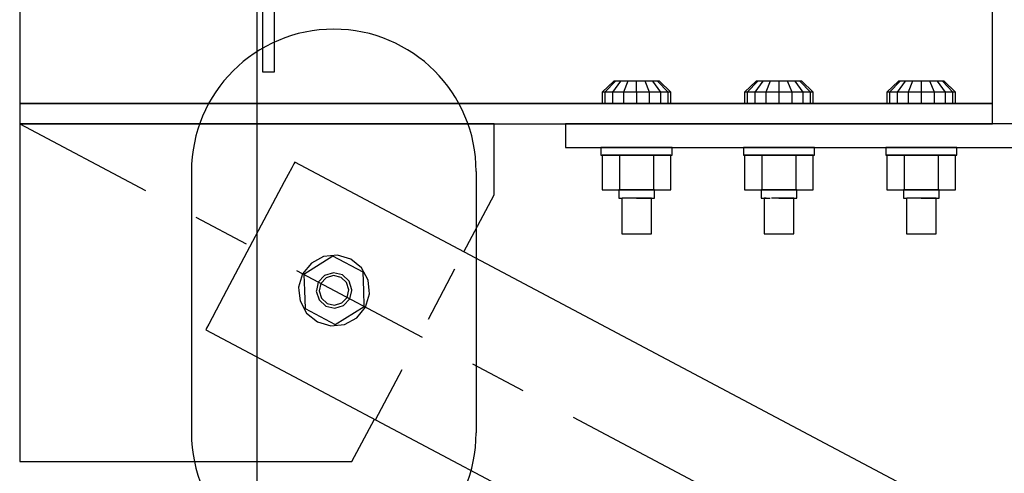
# Model space of a CAD drawing. Header units: inches. Extents: x -17.2 to 17.5, y -11.2 to 11.2.
# Tile 5 of 41: x -13.1 to -11.4, y 1.7 to 2.5. Entities that reach past the tile are written whole.
import ezdxf

# ---------------------------------------------------------------- set-up
doc = ezdxf.new("R2010")
doc.units = ezdxf.units.IN
doc.header["$LTSCALE"] = 2.5
doc.header["$MEASUREMENT"] = 0
doc.linetypes.add('SDS2_5', pattern=[0.04, 0.02, -0.02])
doc.linetypes.add('SDS2_7', pattern=[0.175, 0.1, -0.025, 0.025, -0.025])
doc.layers.add('Layer_0', color=7, linetype='Continuous')

msp = doc.modelspace()

# ---------------------------------------------------------------- linework, layer by layer
at = {"color": 1, "linetype": 'Continuous'}
msp.add_line((-12.6983, 3.7399), (-12.6983, -1.5161), dxfattribs=at)
msp.add_line((-12.6983, 3.7399), (-12.6983, -1.5161), dxfattribs=at)
at = {"color": 1, "linetype": 'SDS2_7'}
msp.add_line((-13.1149, 2.35), (-9.6441, 0.5083), dxfattribs=at)
at = {"color": 4, "linetype": 'Continuous'}
for p, q in [((-12.8133, 2.2665), (-12.8133, 1.8067)), ((-12.3133, 2.2665), (-12.3133, 1.8067))]:
    msp.add_line(p, q, dxfattribs=at)
at = {"color": 1, "linetype": 'SDS2_5'}
msp.add_line((-12.4899, 1.8297), (-12.335, 2.1248), dxfattribs=at)
at = {"color": 4, "linetype": 'Continuous'}
for centre, start, end in [((-12.5633, 2.2665), 0, 180), ((-12.5633, 1.8067), 180, 0)]:
    msp.add_arc(centre, 0.25, start, end, dxfattribs=at)
at = {"layer": 'Layer_0', "color": 2, "linetype": 'Continuous'}
for p, q in [((-13.1149, 2.9365), (-13.1149, 2.4438)), ((-12.6885, 2.6583), (-12.6885, 2.4413)), ((-12.6677, 2.4413), (-12.6677, 2.6583)), ((-11.4066, 2.4438), (-11.4066, 2.6264)), ((-13.1149, 2.4438), (-13.1149, 2.4216)), ((-12.6885, 2.4413), (-12.6677, 2.4413)), ((-11.4066, 2.4216), (-11.4066, 2.4438)), ((-13.1149, 2.4216), (-13.1149, 2.4028)), ((-11.4066, 2.4028), (-11.4066, 2.4216)), ((-13.1149, 2.4028), (-13.1149, 2.3902)), ((-13.1149, 2.3902), (-13.1149, 2.3858)), ((-11.4066, 2.3902), (-11.4066, 2.4028)), ((-11.4066, 2.3858), (-11.4066, 2.3902)), ((-11.4066, 2.3858), (-13.1149, 2.3858)), ((-13.1149, 2.3858), (-13.1149, 2.35)), ((-13.1149, 2.3858), (-12.0629, 2.3858)), ((-12.0004, 2.3858), (-11.8129, 2.3858)), ((-11.7504, 2.3858), (-11.5629, 2.3858)), ((-11.5004, 2.3858), (-11.4066, 2.3858)), ((-11.4066, 2.35), (-11.4066, 2.3858)), ((-13.1149, 2.35), (-11.4066, 2.35)), ((-12.2816, 2.35), (-13.1149, 2.35)), ((-13.1149, 2.35), (-13.1149, 2.0571)), ((-12.2816, 2.225), (-12.2816, 2.35)), ((-12.1566, 2.35), (-12.1566, 2.3083)), ((-10.6149, 2.35), (-12.1566, 2.35)), ((-12.1566, 2.3083), (-10.6149, 2.3083)), ((-12.6373, 2.2724), (-12.6432, 2.2612)), ((-12.6333, 2.2798), (-12.6373, 2.2724)), ((-12.632, 2.2824), (-12.6333, 2.2798)), ((-10.0445, 0.9095), (-12.632, 2.2824)), ((-12.6502, 2.2481), (-12.7515, 2.0571)), ((-12.6432, 2.2612), (-12.6502, 2.2481)), ((-12.335, 2.1248), (-12.2816, 2.225)), ((-13.1149, 2.0571), (-13.1149, 1.7563)), ((-12.7515, 2.0571), (-12.77, 2.0223)), ((-12.777, 2.0091), (-12.7829, 1.998)), ((-12.77, 2.0223), (-12.777, 2.0091)), ((-12.7868, 1.9906), (-12.7882, 1.988)), ((-12.7829, 1.998), (-12.7868, 1.9906)), ((-12.7882, 1.988), (-10.2007, 0.615)), ((-12.5316, 1.7563), (-12.4919, 1.8307)), ((-13.1149, 1.7563), (-12.5316, 1.7563))]:
    msp.add_line(p, q, dxfattribs=at)
at = {"layer": 'Layer_0', "color": 1, "linetype": 'Continuous'}
for p, q in [((-12.0717, 2.4251), (-12.0918, 2.4055)), ((-12.0687, 2.4251), (-12.0872, 2.4055)), ((-12.06, 2.4251), (-12.0741, 2.4055)), ((-12.0687, 2.4251), (-12.0717, 2.4251)), ((-12.06, 2.4251), (-12.0687, 2.4251)), ((-12.047, 2.4251), (-12.06, 2.4251)), ((-12.047, 2.4251), (-12.0546, 2.4055)), ((-12.0316, 2.4251), (-12.047, 2.4251)), ((-12.0316, 2.4055), (-12.0316, 2.4251)), ((-12.0163, 2.4251), (-12.0316, 2.4251)), ((-12.0086, 2.4055), (-12.0163, 2.4251)), ((-12.0033, 2.4251), (-12.0163, 2.4251)), ((-11.9891, 2.4055), (-12.0033, 2.4251)), ((-11.9946, 2.4251), (-12.0033, 2.4251)), ((-11.9761, 2.4055), (-11.9946, 2.4251)), ((-11.9915, 2.4251), (-11.9946, 2.4251)), ((-11.9715, 2.4055), (-11.9915, 2.4251)), ((-11.8217, 2.4251), (-11.8418, 2.4055)), ((-11.8187, 2.4251), (-11.8372, 2.4055)), ((-11.81, 2.4251), (-11.8241, 2.4055)), ((-11.8187, 2.4251), (-11.8217, 2.4251)), ((-11.81, 2.4251), (-11.8187, 2.4251)), ((-11.797, 2.4251), (-11.81, 2.4251)), ((-11.797, 2.4251), (-11.8046, 2.4055)), ((-11.7816, 2.4251), (-11.797, 2.4251)), ((-11.7816, 2.4251), (-11.7816, 2.4055)), ((-11.7663, 2.4251), (-11.7816, 2.4251)), ((-11.7586, 2.4055), (-11.7663, 2.4251)), ((-11.7533, 2.4251), (-11.7663, 2.4251)), ((-11.7391, 2.4055), (-11.7533, 2.4251)), ((-11.7446, 2.4251), (-11.7533, 2.4251)), ((-11.7261, 2.4055), (-11.7446, 2.4251)), ((-11.7415, 2.4251), (-11.7446, 2.4251)), ((-11.7215, 2.4055), (-11.7415, 2.4251)), ((-11.5717, 2.4251), (-11.5918, 2.4055)), ((-11.5687, 2.4251), (-11.5872, 2.4055)), ((-11.56, 2.4251), (-11.5741, 2.4055)), ((-11.5687, 2.4251), (-11.5717, 2.4251)), ((-11.56, 2.4251), (-11.5687, 2.4251)), ((-11.547, 2.4251), (-11.56, 2.4251)), ((-11.547, 2.4251), (-11.5546, 2.4055)), ((-11.5316, 2.4251), (-11.547, 2.4251)), ((-11.5316, 2.4251), (-11.5316, 2.4055)), ((-11.5163, 2.4251), (-11.5316, 2.4251)), ((-11.5086, 2.4055), (-11.5163, 2.4251)), ((-11.5033, 2.4251), (-11.5163, 2.4251)), ((-11.4891, 2.4055), (-11.5033, 2.4251)), ((-11.4946, 2.4251), (-11.5033, 2.4251)), ((-11.4761, 2.4055), (-11.4946, 2.4251)), ((-11.4915, 2.4251), (-11.4946, 2.4251)), ((-11.4715, 2.4055), (-11.4915, 2.4251)), ((-12.0918, 2.4055), (-12.0918, 2.386)), ((-12.0872, 2.4055), (-12.0918, 2.4055)), ((-12.0872, 2.4055), (-12.0872, 2.386)), ((-12.0741, 2.4055), (-12.0872, 2.4055)), ((-12.0741, 2.4055), (-12.0741, 2.386)), ((-12.0546, 2.4055), (-12.0741, 2.4055)), ((-12.0546, 2.4055), (-12.0546, 2.386)), ((-12.0316, 2.4055), (-12.0546, 2.4055)), ((-12.0316, 2.4055), (-12.0316, 2.386)), ((-12.0086, 2.4055), (-12.0316, 2.4055)), ((-12.0086, 2.386), (-12.0086, 2.4055)), ((-11.9891, 2.4055), (-12.0086, 2.4055)), ((-11.9891, 2.386), (-11.9891, 2.4055)), ((-11.9761, 2.4055), (-11.9891, 2.4055)), ((-11.9761, 2.386), (-11.9761, 2.4055)), ((-11.9715, 2.4055), (-11.9761, 2.4055)), ((-11.9715, 2.386), (-11.9715, 2.4055)), ((-11.8418, 2.4055), (-11.8418, 2.386)), ((-11.8372, 2.4055), (-11.8418, 2.4055)), ((-11.8372, 2.4055), (-11.8372, 2.386)), ((-11.8241, 2.4055), (-11.8372, 2.4055)), ((-11.8241, 2.4055), (-11.8241, 2.386)), ((-11.8046, 2.4055), (-11.8241, 2.4055)), ((-11.8046, 2.4055), (-11.8046, 2.386)), ((-11.7816, 2.4055), (-11.8046, 2.4055)), ((-11.7816, 2.4055), (-11.7816, 2.386)), ((-11.7586, 2.4055), (-11.7816, 2.4055)), ((-11.7586, 2.386), (-11.7586, 2.4055)), ((-11.7391, 2.4055), (-11.7586, 2.4055)), ((-11.7391, 2.386), (-11.7391, 2.4055)), ((-11.7261, 2.4055), (-11.7391, 2.4055)), ((-11.7261, 2.386), (-11.7261, 2.4055)), ((-11.7215, 2.4055), (-11.7261, 2.4055)), ((-11.7215, 2.386), (-11.7215, 2.4055)), ((-11.5918, 2.4055), (-11.5918, 2.386)), ((-11.5872, 2.4055), (-11.5918, 2.4055)), ((-11.5872, 2.4055), (-11.5872, 2.386)), ((-11.5741, 2.4055), (-11.5872, 2.4055)), ((-11.5741, 2.4055), (-11.5741, 2.386)), ((-11.5546, 2.4055), (-11.5741, 2.4055)), ((-11.5546, 2.4055), (-11.5546, 2.386)), ((-11.5316, 2.4055), (-11.5546, 2.4055)), ((-11.5316, 2.4055), (-11.5316, 2.386)), ((-11.5086, 2.4055), (-11.5316, 2.4055)), ((-11.5086, 2.386), (-11.5086, 2.4055)), ((-11.4891, 2.4055), (-11.5086, 2.4055)), ((-11.4891, 2.386), (-11.4891, 2.4055)), ((-11.4761, 2.4055), (-11.4891, 2.4055)), ((-11.4761, 2.386), (-11.4761, 2.4055)), ((-11.4715, 2.4055), (-11.4761, 2.4055)), ((-11.4715, 2.386), (-11.4715, 2.4055)), ((-12.0918, 2.386), (-12.0872, 2.386)), ((-12.0872, 2.386), (-12.0741, 2.386)), ((-12.0741, 2.386), (-12.0546, 2.386)), ((-12.0587, 2.386), (-12.0629, 2.386)), ((-12.0629, 2.386), (-12.0629, 2.3858)), ((-12.0472, 2.386), (-12.0587, 2.386)), ((-12.0546, 2.386), (-12.0316, 2.386)), ((-12.0316, 2.386), (-12.0472, 2.386)), ((-12.0316, 2.386), (-12.0086, 2.386)), ((-12.016, 2.386), (-12.0316, 2.386)), ((-12.0046, 2.386), (-12.016, 2.386)), ((-12.0086, 2.386), (-11.9891, 2.386)), ((-12.0004, 2.386), (-12.0046, 2.386)), ((-12.0004, 2.3858), (-12.0004, 2.386)), ((-11.9891, 2.386), (-11.9761, 2.386)), ((-11.9761, 2.386), (-11.9715, 2.386)), ((-11.8418, 2.386), (-11.8372, 2.386)), ((-11.8372, 2.386), (-11.8241, 2.386)), ((-11.8241, 2.386), (-11.8046, 2.386)), ((-11.8087, 2.386), (-11.8129, 2.386)), ((-11.8129, 2.386), (-11.8129, 2.3858)), ((-11.7972, 2.386), (-11.8087, 2.386)), ((-11.8046, 2.386), (-11.7816, 2.386)), ((-11.7816, 2.386), (-11.7972, 2.386)), ((-11.7816, 2.386), (-11.7586, 2.386)), ((-11.766, 2.386), (-11.7816, 2.386)), ((-11.7546, 2.386), (-11.766, 2.386)), ((-11.7586, 2.386), (-11.7391, 2.386)), ((-11.7504, 2.386), (-11.7546, 2.386)), ((-11.7504, 2.3858), (-11.7504, 2.386)), ((-11.7391, 2.386), (-11.7261, 2.386)), ((-11.7261, 2.386), (-11.7215, 2.386)), ((-11.5918, 2.386), (-11.5872, 2.386)), ((-11.5872, 2.386), (-11.5741, 2.386)), ((-11.5741, 2.386), (-11.5546, 2.386)), ((-11.5587, 2.386), (-11.5629, 2.386)), ((-11.5629, 2.386), (-11.5629, 2.3858)), ((-11.5472, 2.386), (-11.5587, 2.386)), ((-11.5546, 2.386), (-11.5316, 2.386)), ((-11.5316, 2.386), (-11.5472, 2.386)), ((-11.5316, 2.386), (-11.5086, 2.386)), ((-11.516, 2.386), (-11.5316, 2.386)), ((-11.5046, 2.386), (-11.516, 2.386)), ((-11.5086, 2.386), (-11.4891, 2.386)), ((-11.5004, 2.386), (-11.5046, 2.386)), ((-11.5004, 2.3858), (-11.5004, 2.386)), ((-11.4891, 2.386), (-11.4761, 2.386)), ((-11.4761, 2.386), (-11.4715, 2.386)), ((-12.0941, 2.3082), (-12.0941, 2.2952)), ((-12.0894, 2.3082), (-12.0941, 2.3082)), ((-12.0758, 2.3082), (-12.0894, 2.3082)), ((-12.0555, 2.3082), (-12.0758, 2.3082)), ((-12.0629, 2.3083), (-12.0629, 2.3082)), ((-12.0629, 2.3082), (-12.0587, 2.3082)), ((-12.0587, 2.3082), (-12.0472, 2.3082)), ((-12.0316, 2.3082), (-12.0555, 2.3082)), ((-12.0472, 2.3082), (-12.0316, 2.3082)), ((-12.0077, 2.3082), (-12.0316, 2.3082)), ((-12.0316, 2.3082), (-12.016, 2.3082)), ((-12.016, 2.3082), (-12.0046, 2.3082)), ((-11.9874, 2.3082), (-12.0077, 2.3082)), ((-12.0046, 2.3082), (-12.0004, 2.3082)), ((-12.0004, 2.3082), (-12.0004, 2.3083)), ((-11.9739, 2.3082), (-11.9874, 2.3082)), ((-11.9691, 2.3082), (-11.9739, 2.3082)), ((-11.9691, 2.2952), (-11.9691, 2.3082)), ((-11.8441, 2.3082), (-11.8441, 2.2952)), ((-11.8394, 2.3082), (-11.8441, 2.3082)), ((-11.8258, 2.3082), (-11.8394, 2.3082)), ((-11.8055, 2.3082), (-11.8258, 2.3082)), ((-11.8129, 2.3083), (-11.8129, 2.3082)), ((-11.8129, 2.3082), (-11.8087, 2.3082)), ((-11.8087, 2.3082), (-11.7972, 2.3082)), ((-11.7816, 2.3082), (-11.8055, 2.3082)), ((-11.7972, 2.3082), (-11.7816, 2.3082)), ((-11.7577, 2.3082), (-11.7816, 2.3082)), ((-11.7816, 2.3082), (-11.766, 2.3082)), ((-11.766, 2.3082), (-11.7546, 2.3082)), ((-11.7374, 2.3082), (-11.7577, 2.3082)), ((-11.7546, 2.3082), (-11.7504, 2.3082)), ((-11.7504, 2.3082), (-11.7504, 2.3083)), ((-11.7239, 2.3082), (-11.7374, 2.3082)), ((-11.7191, 2.3082), (-11.7239, 2.3082)), ((-11.7191, 2.2952), (-11.7191, 2.3082)), ((-11.5941, 2.3082), (-11.5941, 2.2952)), ((-11.5894, 2.3082), (-11.5941, 2.3082)), ((-11.5758, 2.3082), (-11.5894, 2.3082)), ((-11.5555, 2.3082), (-11.5758, 2.3082)), ((-11.5629, 2.3083), (-11.5629, 2.3082)), ((-11.5629, 2.3082), (-11.5587, 2.3082)), ((-11.5587, 2.3082), (-11.5472, 2.3082)), ((-11.5316, 2.3082), (-11.5555, 2.3082)), ((-11.5472, 2.3082), (-11.5316, 2.3082)), ((-11.5077, 2.3082), (-11.5316, 2.3082)), ((-11.5316, 2.3082), (-11.516, 2.3082)), ((-11.516, 2.3082), (-11.5046, 2.3082)), ((-11.4874, 2.3082), (-11.5077, 2.3082)), ((-11.5046, 2.3082), (-11.5004, 2.3082)), ((-11.5004, 2.3082), (-11.5004, 2.3083)), ((-11.4739, 2.3082), (-11.4874, 2.3082)), ((-11.4691, 2.3082), (-11.4739, 2.3082)), ((-11.4691, 2.2952), (-11.4691, 2.3082)), ((-12.0941, 2.2952), (-12.0894, 2.2952)), ((-12.0918, 2.2952), (-12.0918, 2.234)), ((-12.0617, 2.2952), (-12.0918, 2.2952)), ((-12.0894, 2.2952), (-12.0758, 2.2952)), ((-12.0758, 2.2952), (-12.0555, 2.2952)), ((-12.0617, 2.2952), (-12.0617, 2.234)), ((-12.0015, 2.2952), (-12.0617, 2.2952)), ((-12.0555, 2.2952), (-12.0316, 2.2952)), ((-12.0316, 2.2952), (-12.0077, 2.2952)), ((-12.0077, 2.2952), (-11.9874, 2.2952)), ((-12.0015, 2.234), (-12.0015, 2.2952)), ((-11.9715, 2.2952), (-12.0015, 2.2952)), ((-11.9874, 2.2952), (-11.9739, 2.2952)), ((-11.9739, 2.2952), (-11.9691, 2.2952)), ((-11.9715, 2.234), (-11.9715, 2.2952)), ((-11.8441, 2.2952), (-11.8394, 2.2952)), ((-11.8418, 2.2952), (-11.8418, 2.234)), ((-11.8117, 2.2952), (-11.8418, 2.2952)), ((-11.8394, 2.2952), (-11.8258, 2.2952)), ((-11.8258, 2.2952), (-11.8055, 2.2952)), ((-11.8117, 2.2952), (-11.8117, 2.234)), ((-11.7515, 2.2952), (-11.8117, 2.2952)), ((-11.8055, 2.2952), (-11.7816, 2.2952)), ((-11.7816, 2.2952), (-11.7577, 2.2952)), ((-11.7577, 2.2952), (-11.7374, 2.2952)), ((-11.7515, 2.234), (-11.7515, 2.2952)), ((-11.7215, 2.2952), (-11.7515, 2.2952)), ((-11.7374, 2.2952), (-11.7239, 2.2952)), ((-11.7239, 2.2952), (-11.7191, 2.2952)), ((-11.7215, 2.234), (-11.7215, 2.2952)), ((-11.5941, 2.2952), (-11.5894, 2.2952)), ((-11.5918, 2.2952), (-11.5918, 2.234)), ((-11.5617, 2.2952), (-11.5918, 2.2952)), ((-11.5894, 2.2952), (-11.5758, 2.2952)), ((-11.5758, 2.2952), (-11.5555, 2.2952)), ((-11.5617, 2.2952), (-11.5617, 2.234)), ((-11.5015, 2.2952), (-11.5617, 2.2952)), ((-11.5555, 2.2952), (-11.5316, 2.2952)), ((-11.5316, 2.2952), (-11.5077, 2.2952)), ((-11.5077, 2.2952), (-11.4874, 2.2952)), ((-11.5015, 2.234), (-11.5015, 2.2952)), ((-11.4715, 2.2952), (-11.5015, 2.2952)), ((-11.4874, 2.2952), (-11.4739, 2.2952)), ((-11.4739, 2.2952), (-11.4691, 2.2952)), ((-11.4715, 2.234), (-11.4715, 2.2952)), ((-12.0918, 2.234), (-12.0617, 2.234)), ((-12.0629, 2.234), (-12.0629, 2.2192)), ((-12.0587, 2.234), (-12.0629, 2.234)), ((-12.0617, 2.234), (-12.0015, 2.234)), ((-12.0472, 2.234), (-12.0587, 2.234)), ((-12.0316, 2.234), (-12.0472, 2.234)), ((-12.016, 2.234), (-12.0316, 2.234)), ((-12.0046, 2.234), (-12.016, 2.234)), ((-12.0004, 2.234), (-12.0046, 2.234)), ((-12.0015, 2.234), (-11.9715, 2.234)), ((-12.0004, 2.2192), (-12.0004, 2.234)), ((-11.8418, 2.234), (-11.8117, 2.234)), ((-11.8129, 2.234), (-11.8129, 2.2192)), ((-11.8087, 2.234), (-11.8129, 2.234)), ((-11.8117, 2.234), (-11.7515, 2.234)), ((-11.7972, 2.234), (-11.8087, 2.234)), ((-11.7816, 2.234), (-11.7972, 2.234)), ((-11.766, 2.234), (-11.7816, 2.234)), ((-11.7546, 2.234), (-11.766, 2.234)), ((-11.7504, 2.234), (-11.7546, 2.234)), ((-11.7515, 2.234), (-11.7215, 2.234)), ((-11.7504, 2.2192), (-11.7504, 2.234)), ((-11.5918, 2.234), (-11.5617, 2.234)), ((-11.5629, 2.234), (-11.5629, 2.2192)), ((-11.5587, 2.234), (-11.5629, 2.234)), ((-11.5617, 2.234), (-11.5015, 2.234)), ((-11.5472, 2.234), (-11.5587, 2.234)), ((-11.5316, 2.234), (-11.5472, 2.234)), ((-11.516, 2.234), (-11.5316, 2.234)), ((-11.5046, 2.234), (-11.516, 2.234)), ((-11.5004, 2.234), (-11.5046, 2.234)), ((-11.5015, 2.234), (-11.4715, 2.234)), ((-11.5004, 2.2192), (-11.5004, 2.234)), ((-12.0629, 2.2192), (-12.0587, 2.2192)), ((-12.0577, 2.2192), (-12.0577, 2.1567)), ((-12.0542, 2.2192), (-12.0577, 2.2192)), ((-12.0446, 2.2192), (-12.0542, 2.2192)), ((-12.0316, 2.2192), (-12.0446, 2.2192)), ((-12.0186, 2.2192), (-12.0316, 2.2192)), ((-12.0316, 2.2192), (-12.016, 2.2192)), ((-12.0091, 2.2192), (-12.0186, 2.2192)), ((-12.016, 2.2192), (-12.0046, 2.2192)), ((-12.0056, 2.2192), (-12.0091, 2.2192)), ((-12.0056, 2.1567), (-12.0056, 2.2192)), ((-12.0046, 2.2192), (-12.0004, 2.2192)), ((-11.8129, 2.2192), (-11.8087, 2.2192)), ((-11.8087, 2.2192), (-11.7972, 2.2192)), ((-11.8077, 2.2192), (-11.8077, 2.1567)), ((-11.8042, 2.2192), (-11.8077, 2.2192)), ((-11.7816, 2.2192), (-11.7946, 2.2192)), ((-11.7686, 2.2192), (-11.7816, 2.2192)), ((-11.7816, 2.2192), (-11.766, 2.2192)), ((-11.7591, 2.2192), (-11.7686, 2.2192)), ((-11.766, 2.2192), (-11.7546, 2.2192)), ((-11.7556, 2.2192), (-11.7591, 2.2192)), ((-11.7556, 2.1567), (-11.7556, 2.2192)), ((-11.7546, 2.2192), (-11.7504, 2.2192)), ((-11.5629, 2.2192), (-11.5587, 2.2192)), ((-11.5577, 2.2192), (-11.5577, 2.1567)), ((-11.5542, 2.2192), (-11.5577, 2.2192)), ((-11.5446, 2.2192), (-11.5542, 2.2192)), ((-11.5316, 2.2192), (-11.5446, 2.2192)), ((-11.5186, 2.2192), (-11.5316, 2.2192)), ((-11.5316, 2.2192), (-11.516, 2.2192)), ((-11.5091, 2.2192), (-11.5186, 2.2192)), ((-11.516, 2.2192), (-11.5046, 2.2192)), ((-11.5056, 2.2192), (-11.5091, 2.2192)), ((-11.5056, 2.1567), (-11.5056, 2.2192)), ((-11.5046, 2.2192), (-11.5004, 2.2192)), ((-12.0577, 2.1567), (-12.0542, 2.1567)), ((-12.0542, 2.1567), (-12.0446, 2.1567)), ((-12.0446, 2.1567), (-12.0316, 2.1567)), ((-12.0316, 2.1567), (-12.0186, 2.1567)), ((-12.0186, 2.1567), (-12.0091, 2.1567)), ((-12.0091, 2.1567), (-12.0056, 2.1567)), ((-11.8077, 2.1567), (-11.8042, 2.1567)), ((-11.8042, 2.1567), (-11.7946, 2.1567)), ((-11.7946, 2.1567), (-11.7816, 2.1567)), ((-11.7816, 2.1567), (-11.7686, 2.1567)), ((-11.7686, 2.1567), (-11.7591, 2.1567)), ((-11.7591, 2.1567), (-11.7556, 2.1567)), ((-11.5577, 2.1567), (-11.5542, 2.1567)), ((-11.5542, 2.1567), (-11.5446, 2.1567)), ((-11.5446, 2.1567), (-11.5316, 2.1567)), ((-11.5316, 2.1567), (-11.5186, 2.1567)), ((-11.5186, 2.1567), (-11.5091, 2.1567)), ((-11.5091, 2.1567), (-11.5056, 2.1567)), ((-12.565, 2.1172), (-12.616, 2.0852)), ((-12.5812, 2.1168), (-12.6027, 2.1052)), ((-12.5569, 2.1193), (-12.5812, 2.1168)), ((-12.5119, 2.089), (-12.565, 2.1172)), ((-12.5336, 2.1123), (-12.5569, 2.1193)), ((-12.5147, 2.0969), (-12.5336, 2.1123)), ((-12.6027, 2.1052), (-12.6181, 2.0864)), ((-12.5031, 2.0754), (-12.5147, 2.0969)), ((-12.6181, 2.0864), (-12.6251, 2.063)), ((-12.616, 2.0852), (-12.615, 2.0571)), ((-12.5794, 2.0835), (-12.5905, 2.0717)), ((-12.5767, 2.0791), (-12.5859, 2.0693)), ((-12.564, 2.0883), (-12.5794, 2.0835)), ((-12.5638, 2.0831), (-12.5767, 2.0791)), ((-12.5482, 2.0847), (-12.564, 2.0883)), ((-12.5506, 2.0801), (-12.5638, 2.0831)), ((-12.5408, 2.0709), (-12.5506, 2.0801)), ((-12.5364, 2.0736), (-12.5482, 2.0847)), ((-12.5107, 2.0571), (-12.5119, 2.089)), ((-12.5012, 2.0571), (-12.5031, 2.0754)), ((-12.6251, 2.063), (-12.6245, 2.0571)), ((-12.5905, 2.0717), (-12.5938, 2.0571)), ((-12.5859, 2.0693), (-12.5889, 2.0561)), ((-12.5368, 2.058), (-12.5408, 2.0709)), ((-12.5399, 2.0449), (-12.5368, 2.058)), ((-12.5316, 2.0582), (-12.5364, 2.0736)), ((-12.5319, 2.0571), (-12.5316, 2.0582)), ((-12.6245, 2.0571), (-12.6226, 2.0387)), ((-12.615, 2.0571), (-12.6138, 2.0251)), ((-12.5938, 2.0571), (-12.5941, 2.0559)), ((-12.5941, 2.0559), (-12.5893, 2.0405)), ((-12.5893, 2.0405), (-12.5775, 2.0295)), ((-12.5889, 2.0561), (-12.5849, 2.0432)), ((-12.5849, 2.0432), (-12.5751, 2.0341)), ((-12.549, 2.035), (-12.5399, 2.0449)), ((-12.5463, 2.0306), (-12.5353, 2.0424)), ((-12.5353, 2.0424), (-12.5319, 2.0571)), ((-12.5097, 2.0289), (-12.5107, 2.0571)), ((-12.5076, 2.0278), (-12.5006, 2.0511)), ((-12.5006, 2.0511), (-12.5012, 2.0571)), ((-12.6226, 2.0387), (-12.611, 2.0173)), ((-12.6138, 2.0251), (-12.5607, 1.997)), ((-12.5775, 2.0295), (-12.5617, 2.0258)), ((-12.5751, 2.0341), (-12.5619, 2.031)), ((-12.5619, 2.031), (-12.549, 2.035)), ((-12.5617, 2.0258), (-12.5463, 2.0306)), ((-12.5607, 1.997), (-12.5097, 2.0289)), ((-12.5231, 2.0089), (-12.5076, 2.0278)), ((-12.611, 2.0173), (-12.5922, 2.0018)), ((-12.5445, 1.9973), (-12.5231, 2.0089)), ((-12.5922, 2.0018), (-12.5688, 1.9948)), ((-12.5688, 1.9948), (-12.5445, 1.9973))]:
    msp.add_line(p, q, dxfattribs=at)

doc.saveas('drawing.dxf')
